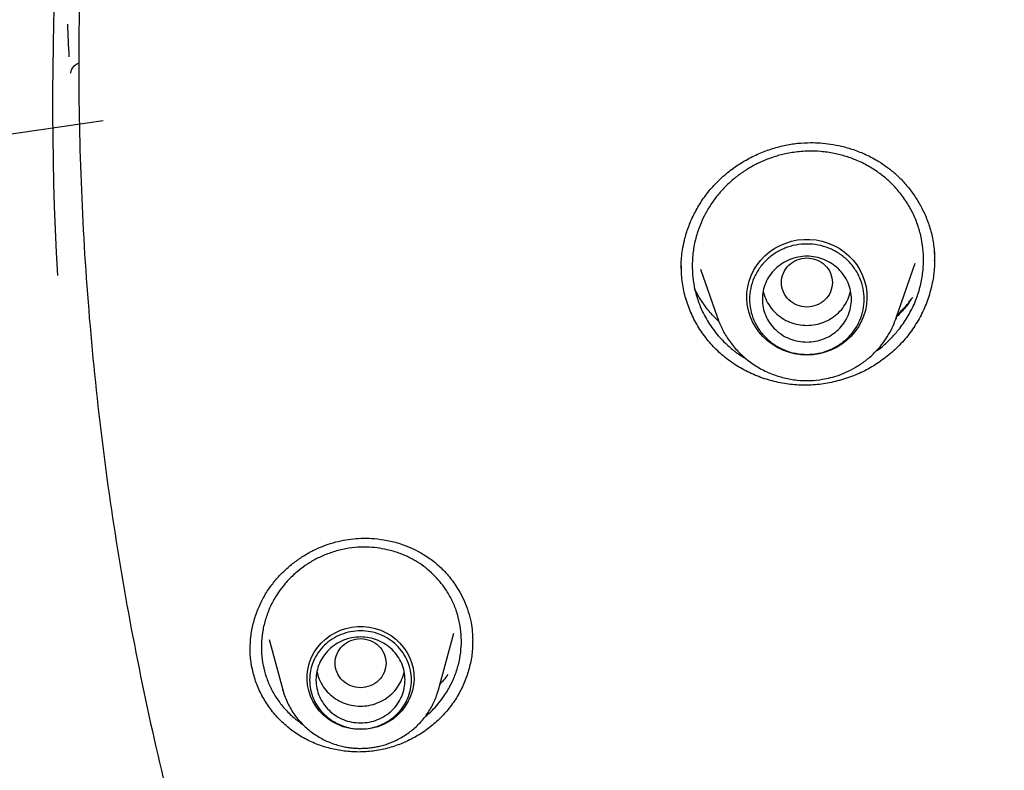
# Model space of a CAD drawing. Header units: millimetres. Extents: x 8 to 955, y 12 to 2039.
# Tile 89 of 115: x 425 to 441, y 1857 to 1868. Entities that reach past the tile are written whole.
import ezdxf

# ---------------------------------------------------------------- set-up
doc = ezdxf.new("R2010")
doc.units = ezdxf.units.MM

msp = doc.modelspace()

# ---------------------------------------------------------------- linework, layer by layer
at = {"color": 7, "linetype": 'Continuous', "lineweight": 30}
for p, q in [((426.667, 1866.775), (406.495, 1863.867)), ((439.723, 1864.585), (439.723, 1864.578)), ((439.726, 1864.709), (439.727, 1864.583)), ((435.751, 1864.355), (435.75, 1864.497)), ((435.75, 1864.454), (435.75, 1864.46)), ((436.051, 1864.448), (436.316, 1863.68)), ((439.126, 1863.68), (439.423, 1864.54)), ((439.119, 1863.661), (439.126, 1863.68)), ((431.932, 1857.837), (432.172, 1858.726)), ((429.272, 1858.626), (429.486, 1857.837)), ((432.468, 1858.612), (432.467, 1858.59)), ((428.975, 1858.466), (428.976, 1858.484)), ((429.488, 1857.828), (429.486, 1857.837))]:
    msp.add_line(p, q, dxfattribs=at)
at = {"color": 7, "linetype": 'Continuous', "lineweight": 30, "flags": 128}
for points in [[(437.721, 1863.097), (437.624, 1863.102), (437.528, 1863.116), (437.434, 1863.14), (437.343, 1863.173), (437.256, 1863.215), (437.174, 1863.265), (437.098, 1863.323), (437.029, 1863.389), (436.966, 1863.46), (436.912, 1863.538), (436.866, 1863.621), (436.83, 1863.707), (436.803, 1863.797), (436.785, 1863.89), (436.778, 1863.983), (436.78, 1864.076), (436.793, 1864.169), (436.815, 1864.26), (436.847, 1864.349), (436.888, 1864.434), (436.938, 1864.514), (436.997, 1864.589), (437.063, 1864.658), (437.136, 1864.719), (437.215, 1864.774), (437.299, 1864.82), (437.388, 1864.857), (437.481, 1864.886), (437.576, 1864.905), (437.673, 1864.914), (437.77, 1864.914), (437.866, 1864.905), (437.962, 1864.886), (438.054, 1864.857), (438.143, 1864.82), (438.228, 1864.774), (438.307, 1864.719), (438.38, 1864.658), (438.446, 1864.589), (438.504, 1864.514), (438.554, 1864.434), (438.595, 1864.349), (438.627, 1864.26), (438.65, 1864.169), (438.662, 1864.076), (438.665, 1863.983), (438.657, 1863.89), (438.64, 1863.797), (438.613, 1863.707), (438.576, 1863.621), (438.53, 1863.538), (438.476, 1863.46), (438.414, 1863.389), (438.344, 1863.323), (438.268, 1863.265), (438.186, 1863.215), (438.099, 1863.173), (438.008, 1863.14), (437.914, 1863.116), (437.818, 1863.102), (437.721, 1863.097)], [(439.126, 1863.68), (439.122, 1863.667), (439.12, 1863.662)], [(430.709, 1857.212), (430.616, 1857.216), (430.525, 1857.231), (430.436, 1857.255), (430.35, 1857.289), (430.269, 1857.331), (430.193, 1857.382), (430.123, 1857.441), (430.06, 1857.507), (430.005, 1857.578), (429.959, 1857.656), (429.922, 1857.737), (429.894, 1857.823), (429.876, 1857.91), (429.869, 1857.999), (429.871, 1858.088), (429.884, 1858.177), (429.907, 1858.263), (429.939, 1858.347), (429.981, 1858.426), (430.032, 1858.501), (430.091, 1858.57), (430.157, 1858.632), (430.23, 1858.687), (430.309, 1858.733), (430.393, 1858.772), (430.48, 1858.801), (430.571, 1858.82), (430.663, 1858.83), (430.755, 1858.83), (430.847, 1858.82), (430.938, 1858.801), (431.025, 1858.772), (431.109, 1858.733), (431.188, 1858.687), (431.261, 1858.632), (431.327, 1858.57), (431.386, 1858.501), (431.437, 1858.426), (431.478, 1858.347), (431.511, 1858.263), (431.534, 1858.177), (431.546, 1858.088), (431.549, 1857.999), (431.541, 1857.91), (431.523, 1857.823), (431.496, 1857.737), (431.459, 1857.656), (431.412, 1857.578), (431.358, 1857.507), (431.295, 1857.441), (431.225, 1857.382), (431.149, 1857.331), (431.068, 1857.289), (430.982, 1857.255), (430.893, 1857.231), (430.801, 1857.216), (430.709, 1857.212)]]:
    msp.add_lwpolyline(points, dxfattribs=at)
at = {"color": 7, "linetype": 'Continuous', "lineweight": 30}
for centre, radius, start, end in [((474.183, 1867.078), 48.314, 169.5284, 183.2382), ((474.17, 1870.128), 48.101, 182.1833, 182.7961)]:
    msp.add_arc(centre, radius, start, end, dxfattribs=at)
for points, knots in [([(441.602, 1902.975), (441.201, 1902.59), (440.306, 1901.729), (439, 1900.334), (437.671, 1898.807), (436.416, 1897.24), (435.226, 1895.627), (434.148, 1894.036), (433.174, 1892.475), (432.333, 1891.013), (431.711, 1889.841), (431.365, 1889.153), (431.238, 1888.897), (431.199, 1888.817), (431.16, 1888.737), (431.121, 1888.657), (431.083, 1888.577), (431.028, 1888.462), (430.946, 1888.292), (430.829, 1888.044), (430.678, 1887.718), (430.492, 1887.308), (430.272, 1886.81), (430.025, 1886.23), (429.753, 1885.569), (429.461, 1884.824), (429.191, 1884.096), (428.945, 1883.402), (428.726, 1882.756), (428.513, 1882.097), (428.315, 1881.454), (428.138, 1880.847), (427.977, 1880.272), (427.797, 1879.596), (427.608, 1878.836), (427.418, 1878.01), (427.259, 1877.263), (427.132, 1876.618), (427.031, 1876.07), (426.969, 1875.713), (426.933, 1875.498), (426.918, 1875.408), (426.904, 1875.32), (426.89, 1875.236), (426.877, 1875.154), (426.865, 1875.076), (426.752, 1874.36), (426.569, 1872.999), (426.385, 1870.987), (426.285, 1868.97), (426.272, 1866.95), (426.345, 1864.932), (426.502, 1862.918), (426.744, 1860.912), (427.07, 1858.917), (427.48, 1856.936), (427.971, 1854.972), (428.547, 1853.03), (429.147, 1851.251), (429.592, 1850.134), (429.787, 1849.645)], [0, 0, 0, 0, 0.028345, 0.063324, 0.097603, 0.131883, 0.166163, 0.200443, 0.23061, 0.260777, 0.287324, 0.299006, 0.300535, 0.302065, 0.303595, 0.305124, 0.306654, 0.308184, 0.31168, 0.316395, 0.322329, 0.330246, 0.339632, 0.350487, 0.36281, 0.376601, 0.391862, 0.402967, 0.414738, 0.427175, 0.438819, 0.449612, 0.459933, 0.469781, 0.48588, 0.500532, 0.513738, 0.525497, 0.534649, 0.542681, 0.544331, 0.545923, 0.54746, 0.548939, 0.550363, 0.55173, 0.55304, 0.588021, 0.623001, 0.657981, 0.692961, 0.72794, 0.762918, 0.797896, 0.832878, 0.867858, 0.902835, 0.937812, 0.972789, 1, 1, 1, 1]), ([(423.217, 1870.827), (423.213, 1870.767), (423.206, 1870.645), (423.196, 1870.432), (423.182, 1870.194), (423.168, 1869.916), (423.155, 1869.621), (423.143, 1869.309), (423.132, 1868.98), (423.122, 1868.612), (423.115, 1868.201), (423.11, 1867.748), (423.11, 1867.271), (423.115, 1866.799), (423.123, 1866.335), (423.135, 1865.879), (423.153, 1865.401), (423.176, 1864.897), (423.206, 1864.366), (423.243, 1863.809), (423.287, 1863.242), (423.338, 1862.667), (423.397, 1862.084), (423.465, 1861.479), (423.544, 1860.851), (423.634, 1860.2), (423.739, 1859.504), (423.862, 1858.762), (424.006, 1857.972), (424.169, 1857.155), (424.351, 1856.311), (424.555, 1855.44), (424.782, 1854.543), (425.026, 1853.646), (425.287, 1852.752), (425.564, 1851.862), (425.866, 1850.951), (426.194, 1850.02), (426.55, 1849.07), (426.915, 1848.15), (427.288, 1847.262), (427.665, 1846.406), (428.066, 1845.539), (428.493, 1844.661), (428.943, 1843.778), (429.416, 1842.891), (429.914, 1842), (430.439, 1841.103), (430.997, 1840.192), (431.588, 1839.269), (432.215, 1838.336), (432.873, 1837.399), (433.565, 1836.461), (434.289, 1835.521), (435.05, 1834.584), (435.577, 1833.966), (435.842, 1833.654)], [0, 0, 0, 0, 0.004314, 0.008883, 0.015361, 0.022297, 0.029664, 0.037461, 0.045686, 0.054338, 0.065078, 0.076406, 0.088319, 0.100824, 0.111713, 0.123062, 0.134989, 0.147581, 0.160844, 0.174786, 0.189412, 0.203427, 0.218029, 0.233225, 0.24902, 0.265421, 0.282434, 0.301701, 0.321712, 0.342476, 0.363997, 0.386283, 0.40934, 0.433174, 0.455709, 0.478907, 0.502772, 0.527309, 0.552522, 0.578416, 0.601105, 0.6243, 0.648002, 0.672211, 0.696924, 0.721687, 0.746936, 0.77267, 0.798887, 0.826137, 0.853886, 0.882133, 0.910873, 0.940101, 0.969812, 1, 1, 1, 1]), ([(426.153, 1867.524), (426.154, 1867.531), (426.156, 1867.545), (426.165, 1867.573), (426.18, 1867.603), (426.202, 1867.633), (426.229, 1867.657), (426.259, 1867.677), (426.281, 1867.682), (426.291, 1867.685)], [0, 0, 0, 0, 0.165314, 0.320386, 0.465161, 0.604847, 0.743451, 0.880779, 1, 1, 1, 1]), ([(435.746, 1864.454), (435.746, 1864.483), (435.746, 1864.549), (435.754, 1864.66), (435.772, 1864.79), (435.808, 1864.95), (435.866, 1865.132), (435.953, 1865.328), (436.065, 1865.519), (436.201, 1865.701), (436.361, 1865.87), (436.542, 1866.021), (436.738, 1866.15), (436.942, 1866.254), (437.152, 1866.335), (437.363, 1866.393), (437.573, 1866.427), (437.764, 1866.437), (437.936, 1866.431), (438.098, 1866.413), (438.272, 1866.379), (438.46, 1866.325), (438.658, 1866.246), (438.835, 1866.151), (438.99, 1866.046), (439.121, 1865.939), (439.246, 1865.815), (439.364, 1865.672), (439.471, 1865.512), (439.566, 1865.334), (439.643, 1865.139), (439.701, 1864.93), (439.717, 1864.784), (439.726, 1864.709)], [0, 0, 0, 0, 0.0162097, 0.0354679, 0.0578383, 0.0830388, 0.1178024, 0.1533847, 0.1898261, 0.2271854, 0.2654554, 0.304279, 0.3424433, 0.3797724, 0.4162317, 0.4517916, 0.486443, 0.5202659, 0.5451597, 0.5712629, 0.6004771, 0.6327747, 0.6680916, 0.7063332, 0.7334113, 0.7617638, 0.7915635, 0.8228362, 0.8555638, 0.8897038, 0.9251954, 0.9619748, 1, 1, 1, 1]), ([(439.549, 1864.724), (439.541, 1864.791), (439.526, 1864.926), (439.472, 1865.125), (439.393, 1865.32), (439.289, 1865.506), (439.159, 1865.681), (439.038, 1865.807), (438.938, 1865.894), (438.867, 1865.949), (438.789, 1866.004), (438.703, 1866.058), (438.608, 1866.109), (438.487, 1866.165), (438.333, 1866.221), (438.144, 1866.27), (437.937, 1866.299), (437.753, 1866.303), (437.602, 1866.293), (437.491, 1866.279), (437.389, 1866.26), (437.296, 1866.237), (437.196, 1866.208), (437.096, 1866.172), (436.999, 1866.131), (436.925, 1866.095), (436.866, 1866.064), (436.815, 1866.034), (436.766, 1866.004), (436.718, 1865.973), (436.672, 1865.94), (436.627, 1865.907), (436.551, 1865.846), (436.449, 1865.754), (436.328, 1865.622), (436.223, 1865.482), (436.131, 1865.332), (436.056, 1865.176), (435.99, 1864.998), (435.942, 1864.8), (435.916, 1864.583), (435.922, 1864.439), (435.924, 1864.368)], [0, 0, 0, 0, 0.0367056, 0.0740927, 0.1121614, 0.1509114, 0.1903416, 0.2304508, 0.2455898, 0.2617508, 0.278933, 0.2971351, 0.3163557, 0.3365936, 0.3688463, 0.4033762, 0.4401765, 0.4792395, 0.5002778, 0.5198771, 0.5380393, 0.5547665, 0.5700606, 0.5923672, 0.6107051, 0.6250795, 0.6355277, 0.6458271, 0.6559777, 0.6659797, 0.6758333, 0.6855387, 0.6950959, 0.7273696, 0.7578393, 0.7894215, 0.8206209, 0.8514422, 0.8818897, 0.9219012, 0.9612677, 1, 1, 1, 1]), ([(439.722, 1864.736), (439.725, 1864.652), (439.731, 1864.483), (439.697, 1864.231), (439.632, 1863.986), (439.534, 1863.75), (439.405, 1863.527), (439.248, 1863.321), (439.063, 1863.137), (438.856, 1862.977), (438.632, 1862.845), (438.392, 1862.742), (438.142, 1862.668), (437.885, 1862.627), (437.624, 1862.619), (437.366, 1862.644), (437.114, 1862.701), (436.873, 1862.789), (436.645, 1862.906), (436.436, 1863.052), (436.25, 1863.224), (436.089, 1863.419), (435.957, 1863.632), (435.854, 1863.862), (435.781, 1864.104), (435.761, 1864.271), (435.751, 1864.355)], [0, 0, 0, 0, 0.041965, 0.08365, 0.125204, 0.166752, 0.208413, 0.25033, 0.292266, 0.333976, 0.375562, 0.41709, 0.458617, 0.500219, 0.541845, 0.583426, 0.625004, 0.666593, 0.708208, 0.749901, 0.791564, 0.833107, 0.87463, 0.916217, 0.957963, 1, 1, 1, 1]), ([(438.81, 1863.161), (438.827, 1863.172), (438.903, 1863.223), (439.014, 1863.327), (439.131, 1863.453), (439.216, 1863.563), (439.283, 1863.661), (439.342, 1863.763), (439.394, 1863.866), (439.439, 1863.972), (439.488, 1864.114), (439.532, 1864.294), (439.557, 1864.51), (439.552, 1864.653), (439.549, 1864.724)], [0, 0, 0, 0, 0.032587, 0.149411, 0.24783, 0.313847, 0.379262, 0.444074, 0.508282, 0.571886, 0.634886, 0.759009, 0.880713, 1, 1, 1, 1]), ([(437.721, 1864.622), (437.669, 1864.616), (437.564, 1864.604), (437.431, 1864.516), (437.343, 1864.388), (437.31, 1864.237), (437.343, 1864.086), (437.431, 1863.957), (437.564, 1863.872), (437.721, 1863.841), (437.878, 1863.872), (438.012, 1863.957), (438.1, 1864.086), (438.132, 1864.237), (438.1, 1864.388), (438.012, 1864.516), (437.878, 1864.604), (437.773, 1864.616), (437.721, 1864.622)], [0, 0, 0, 0, 0.0625, 0.125, 0.1875, 0.25, 0.3125, 0.375, 0.4375, 0.5, 0.5625, 0.625, 0.6875, 0.75, 0.8125, 0.875, 0.9375, 1, 1, 1, 1]), ([(435.924, 1864.368), (435.932, 1864.3), (435.947, 1864.165), (436.002, 1863.966), (436.069, 1863.799), (436.141, 1863.662), (436.209, 1863.553), (436.286, 1863.449), (436.371, 1863.351), (436.476, 1863.246), (436.608, 1863.136), (436.718, 1863.068), (436.775, 1863.033)], [0, 0, 0, 0, 0.123276, 0.248481, 0.375647, 0.452931, 0.530939, 0.609679, 0.689158, 0.767422, 0.879315, 1, 1, 1, 1]), ([(436.344, 1863.618), (436.302, 1863.659), (436.205, 1863.752), (436.082, 1863.919), (435.995, 1864.056), (435.962, 1864.136), (435.957, 1864.148)], [0, 0, 0, 0, 0.2639228, 0.5984384, 0.9411408, 1, 1, 1, 1]), ([(437.035, 1864.106), (437.035, 1864.106), (437.039, 1864.062), (437.072, 1863.977), (437.135, 1863.86), (437.223, 1863.757), (437.33, 1863.672), (437.452, 1863.61), (437.584, 1863.57), (437.675, 1863.565), (437.721, 1863.562)], [0, 0, 0, 0, 0.0002014, 0.1430298, 0.2858582, 0.4286865, 0.5715149, 0.7143433, 0.8571716, 1, 1, 1, 1]), ([(437.721, 1863.562), (437.767, 1863.565), (437.859, 1863.57), (437.991, 1863.61), (438.113, 1863.672), (438.219, 1863.757), (438.308, 1863.86), (438.37, 1863.977), (438.403, 1864.062), (438.408, 1864.106), (438.408, 1864.106)], [0, 0, 0, 0, 0.142828, 0.285657, 0.428485, 0.571313, 0.714142, 0.85697, 0.999799, 1, 1, 1, 1]), ([(439.358, 1863.966), (439.348, 1863.951), (439.304, 1863.884), (439.229, 1863.795), (439.159, 1863.726), (439.134, 1863.701)], [0, 0, 0, 0, 0.1553202, 0.6965394, 1, 1, 1, 1]), ([(439.144, 1863.732), (439.185, 1863.771), (439.272, 1863.856), (439.345, 1863.952), (439.384, 1864.003)], [0, 0, 0, 0, 0.4693134, 1, 1, 1, 1]), ([(436.316, 1863.68), (436.34, 1863.618), (436.389, 1863.494), (436.497, 1863.32), (436.63, 1863.158), (436.788, 1863.013), (436.967, 1862.892), (437.161, 1862.798), (437.362, 1862.734), (437.566, 1862.699), (437.768, 1862.692), (437.945, 1862.709), (438.098, 1862.741), (438.233, 1862.782), (438.374, 1862.84), (438.518, 1862.919), (438.663, 1863.02), (438.789, 1863.134), (438.898, 1863.257), (438.987, 1863.384), (439.064, 1863.519), (439.101, 1863.615), (439.119, 1863.661)], [0, 0, 0, 0, 0.054177, 0.109927, 0.167396, 0.226784, 0.287142, 0.346253, 0.404069, 0.460606, 0.515876, 0.569896, 0.605748, 0.644328, 0.686085, 0.731062, 0.779299, 0.830834, 0.871679, 0.914404, 0.959012, 1, 1, 1, 1]), ([(428.974, 1858.484), (428.976, 1858.546), (428.98, 1858.677), (429.019, 1858.875), (429.081, 1859.072), (429.165, 1859.256), (429.267, 1859.426), (429.385, 1859.579), (429.515, 1859.715), (429.656, 1859.834), (429.805, 1859.938), (429.959, 1860.025), (430.117, 1860.096), (430.277, 1860.15), (430.438, 1860.189), (430.597, 1860.212), (430.762, 1860.221), (430.938, 1860.214), (431.133, 1860.187), (431.324, 1860.138), (431.506, 1860.069), (431.673, 1859.984), (431.839, 1859.873), (431.998, 1859.734), (432.146, 1859.565), (432.261, 1859.392), (432.345, 1859.222), (432.406, 1859.063), (432.432, 1858.951), (432.445, 1858.894)], [0, 0, 0, 0, 0.037474, 0.079607, 0.120527, 0.160265, 0.198858, 0.236294, 0.272658, 0.308297, 0.343214, 0.377381, 0.41077, 0.443363, 0.475165, 0.506242, 0.536909, 0.570894, 0.609316, 0.652087, 0.686941, 0.724088, 0.763595, 0.805759, 0.850581, 0.897971, 0.930942, 0.964957, 1, 1, 1, 1]), ([(432.265, 1858.887), (432.25, 1858.948), (432.221, 1859.072), (432.146, 1859.25), (432.056, 1859.406), (431.955, 1859.539), (431.851, 1859.651), (431.734, 1859.753), (431.629, 1859.828), (431.54, 1859.881), (431.47, 1859.917), (431.394, 1859.953), (431.311, 1859.985), (431.221, 1860.015), (431.108, 1860.044), (430.967, 1860.069), (430.797, 1860.081), (430.615, 1860.075), (430.425, 1860.045), (430.238, 1859.993), (430.064, 1859.922), (429.909, 1859.837), (429.76, 1859.735), (429.621, 1859.614), (429.499, 1859.479), (429.411, 1859.359), (429.347, 1859.254), (429.3, 1859.163), (429.259, 1859.071), (429.225, 1858.977), (429.197, 1858.881), (429.168, 1858.755), (429.149, 1858.595), (429.149, 1858.406), (429.168, 1858.283), (429.178, 1858.222)], [0, 0, 0, 0, 0.039583, 0.079962, 0.121141, 0.15256, 0.184431, 0.216754, 0.249528, 0.264832, 0.281152, 0.298488, 0.31684, 0.336205, 0.356583, 0.389036, 0.423756, 0.460737, 0.499971, 0.540112, 0.577979, 0.613579, 0.646918, 0.687852, 0.724795, 0.757759, 0.778906, 0.799874, 0.820665, 0.841279, 0.86172, 0.881988, 0.921991, 0.961325, 1, 1, 1, 1]), ([(431.717, 1857.407), (431.738, 1857.425), (431.796, 1857.473), (431.88, 1857.558), (431.966, 1857.66), (432.057, 1857.788), (432.146, 1857.945), (432.221, 1858.132), (432.271, 1858.324), (432.294, 1858.515), (432.294, 1858.704), (432.275, 1858.826), (432.265, 1858.887)], [0, 0, 0, 0, 0.050459, 0.13311, 0.212984, 0.290076, 0.414021, 0.535712, 0.655151, 0.772341, 0.887288, 1, 1, 1, 1]), ([(432.445, 1858.894), (432.453, 1858.846), (432.467, 1858.752), (432.469, 1858.657), (432.471, 1858.611)], [0, 0, 0, 0, 0.5195697, 1, 1, 1, 1]), ([(432.468, 1858.604), (432.468, 1858.561), (432.47, 1858.444), (432.438, 1858.254), (432.378, 1858.038), (432.288, 1857.83), (432.171, 1857.635), (432.028, 1857.455), (431.864, 1857.296), (431.681, 1857.158), (431.482, 1857.044), (431.27, 1856.955), (431.049, 1856.893), (430.822, 1856.86), (430.594, 1856.856), (430.368, 1856.881), (430.147, 1856.933), (429.936, 1857.013), (429.737, 1857.119), (429.556, 1857.251), (429.395, 1857.405), (429.257, 1857.578), (429.143, 1857.769), (429.054, 1857.973), (429.02, 1858.117), (429.002, 1858.19)], [0, 0, 0, 0, 0.025672, 0.069858, 0.114036, 0.158338, 0.202917, 0.247511, 0.291848, 0.336048, 0.380186, 0.424332, 0.468571, 0.512834, 0.557036, 0.601228, 0.645431, 0.689673, 0.734019, 0.778338, 0.822515, 0.866664, 0.910881, 0.955277, 1, 1, 1, 1]), ([(430.709, 1858.64), (430.657, 1858.634), (430.552, 1858.622), (430.418, 1858.534), (430.33, 1858.406), (430.298, 1858.254), (430.33, 1858.103), (430.418, 1857.975), (430.552, 1857.89), (430.709, 1857.859), (430.866, 1857.89), (430.999, 1857.975), (431.087, 1858.103), (431.12, 1858.254), (431.087, 1858.406), (430.999, 1858.534), (430.866, 1858.622), (430.761, 1858.634), (430.709, 1858.64)], [0, 0, 0, 0, 0.0625, 0.125, 0.1875, 0.25, 0.3125, 0.375, 0.4375, 0.5, 0.5625, 0.625, 0.6875, 0.75, 0.8125, 0.875, 0.9375, 1, 1, 1, 1]), ([(429.002, 1858.19), (428.989, 1858.263), (428.971, 1858.368), (428.974, 1858.474), (428.975, 1858.505)], [0, 0, 0, 0, 0.705322, 1, 1, 1, 1]), ([(429.178, 1858.222), (429.192, 1858.161), (429.222, 1858.038), (429.296, 1857.862), (429.392, 1857.694), (429.513, 1857.537), (429.65, 1857.4), (429.754, 1857.326), (429.803, 1857.291)], [0, 0, 0, 0, 0.163354, 0.32942, 0.498255, 0.669915, 0.844453, 1, 1, 1, 1]), ([(430.023, 1858.124), (430.033, 1858.082), (430.055, 1857.998), (430.12, 1857.882), (430.207, 1857.778), (430.313, 1857.693), (430.434, 1857.629), (430.566, 1857.59), (430.703, 1857.576), (430.841, 1857.588), (430.973, 1857.625), (431.096, 1857.687), (431.203, 1857.771), (431.292, 1857.873), (431.356, 1857.99), (431.39, 1858.076), (431.395, 1858.122), (431.395, 1858.124)], [0, 0, 0, 0, 0.0690058, 0.1403415, 0.2116772, 0.283013, 0.3543487, 0.4256845, 0.4970202, 0.568356, 0.6396917, 0.7110274, 0.7823632, 0.8536989, 0.9250347, 0.9963704, 1, 1, 1, 1]), ([(432.082, 1858.079), (432.06, 1858.048), (432.022, 1857.995), (431.976, 1857.949), (431.957, 1857.93)], [0, 0, 0, 0, 0.588186, 1, 1, 1, 1]), ([(429.489, 1857.828), (429.494, 1857.81), (429.508, 1857.757), (429.542, 1857.672), (429.589, 1857.574), (429.643, 1857.483), (429.703, 1857.4), (429.768, 1857.325), (429.838, 1857.254), (429.913, 1857.19), (429.993, 1857.132), (430.077, 1857.08), (430.165, 1857.035), (430.255, 1856.997), (430.345, 1856.967), (430.432, 1856.945), (430.508, 1856.931), (430.577, 1856.922), (430.642, 1856.917), (430.686, 1856.916), (430.709, 1856.916)], [0, 0, 0, 0, 0.035157, 0.101152, 0.167809, 0.235206, 0.295894, 0.356586, 0.417258, 0.47788, 0.538406, 0.598761, 0.658814, 0.71832, 0.776738, 0.832612, 0.881724, 0.918069, 0.959046, 1, 1, 1, 1]), ([(430.709, 1856.916), (430.745, 1856.917), (430.796, 1856.918), (430.871, 1856.926), (430.935, 1856.935), (431.011, 1856.951), (431.09, 1856.972), (431.171, 1857), (431.252, 1857.035), (431.333, 1857.076), (431.413, 1857.124), (431.49, 1857.178), (431.564, 1857.239), (431.633, 1857.306), (431.698, 1857.38), (431.757, 1857.458), (431.81, 1857.542), (431.857, 1857.63), (431.896, 1857.722), (431.921, 1857.793), (431.931, 1857.834), (431.932, 1857.841)], [0, 0, 0, 0, 0.065275, 0.091995, 0.136345, 0.182505, 0.232117, 0.283998, 0.337669, 0.39275, 0.448972, 0.506135, 0.564092, 0.622732, 0.681971, 0.741746, 0.80201, 0.862731, 0.923887, 0.985466, 1, 1, 1, 1])]:
    msp.add_open_spline(points, degree=3, knots=knots, dxfattribs=at)
for points in [[(438.621, 1863.974), (438.618, 1863.917), (438.611, 1863.804), (438.558, 1863.64), (438.474, 1863.489), (438.362, 1863.357), (438.224, 1863.248), (438.068, 1863.168), (437.898, 1863.118), (437.721, 1863.101), (437.544, 1863.118), (437.375, 1863.168), (437.218, 1863.248), (437.081, 1863.357), (436.968, 1863.489), (436.884, 1863.64), (436.833, 1863.804), (436.815, 1863.974), (436.833, 1864.144), (436.884, 1864.308), (436.968, 1864.459), (437.081, 1864.591), (437.218, 1864.7), (437.375, 1864.781), (437.544, 1864.83), (437.721, 1864.847), (437.898, 1864.83), (438.068, 1864.781), (438.224, 1864.7), (438.362, 1864.591), (438.474, 1864.459), (438.558, 1864.308), (438.611, 1864.144), (438.618, 1864.031), (438.621, 1863.974)], [(437.721, 1863.3), (437.675, 1863.302), (437.584, 1863.307), (437.452, 1863.347), (437.33, 1863.41), (437.223, 1863.494), (437.135, 1863.597), (437.07, 1863.714), (437.03, 1863.842), (437.017, 1863.974), (437.03, 1864.107), (437.07, 1864.234), (437.135, 1864.351), (437.223, 1864.454), (437.33, 1864.539), (437.452, 1864.601), (437.584, 1864.64), (437.721, 1864.653), (437.859, 1864.64), (437.991, 1864.601), (438.113, 1864.539), (438.219, 1864.454), (438.307, 1864.351), (438.372, 1864.234), (438.412, 1864.107), (438.426, 1863.974), (438.412, 1863.842), (438.372, 1863.714), (438.307, 1863.597), (438.219, 1863.494), (438.113, 1863.41), (437.991, 1863.347), (437.859, 1863.307), (437.767, 1863.302), (437.721, 1863.3)], [(431.509, 1857.992), (431.506, 1857.941), (431.5, 1857.84), (431.452, 1857.695), (431.378, 1857.561), (431.278, 1857.443), (431.156, 1857.347), (431.017, 1857.275), (430.866, 1857.231), (430.709, 1857.216), (430.552, 1857.231), (430.401, 1857.275), (430.262, 1857.347), (430.14, 1857.443), (430.039, 1857.561), (429.965, 1857.695), (429.919, 1857.84), (429.904, 1857.992), (429.919, 1858.143), (429.965, 1858.289), (430.039, 1858.423), (430.14, 1858.54), (430.262, 1858.637), (430.401, 1858.708), (430.552, 1858.753), (430.709, 1858.768), (430.866, 1858.753), (431.017, 1858.708), (431.156, 1858.637), (431.278, 1858.54), (431.378, 1858.423), (431.452, 1858.289), (431.5, 1858.143), (431.506, 1858.042), (431.509, 1857.992)], [(431.409, 1857.992), (431.406, 1857.948), (431.401, 1857.859), (431.359, 1857.732), (431.295, 1857.615), (431.207, 1857.512), (431.1, 1857.427), (430.978, 1857.364), (430.846, 1857.326), (430.709, 1857.313), (430.571, 1857.326), (430.439, 1857.364), (430.317, 1857.427), (430.211, 1857.512), (430.123, 1857.615), (430.058, 1857.732), (430.018, 1857.859), (430.004, 1857.992), (430.018, 1858.124), (430.058, 1858.251), (430.123, 1858.369), (430.211, 1858.472), (430.317, 1858.556), (430.439, 1858.619), (430.571, 1858.658), (430.709, 1858.671), (430.846, 1858.658), (430.978, 1858.619), (431.1, 1858.556), (431.207, 1858.472), (431.295, 1858.369), (431.359, 1858.251), (431.401, 1858.124), (431.406, 1858.036), (431.409, 1857.992)]]:
    msp.add_open_spline(points, degree=3, dxfattribs=at)

doc.saveas('drawing.dxf')
